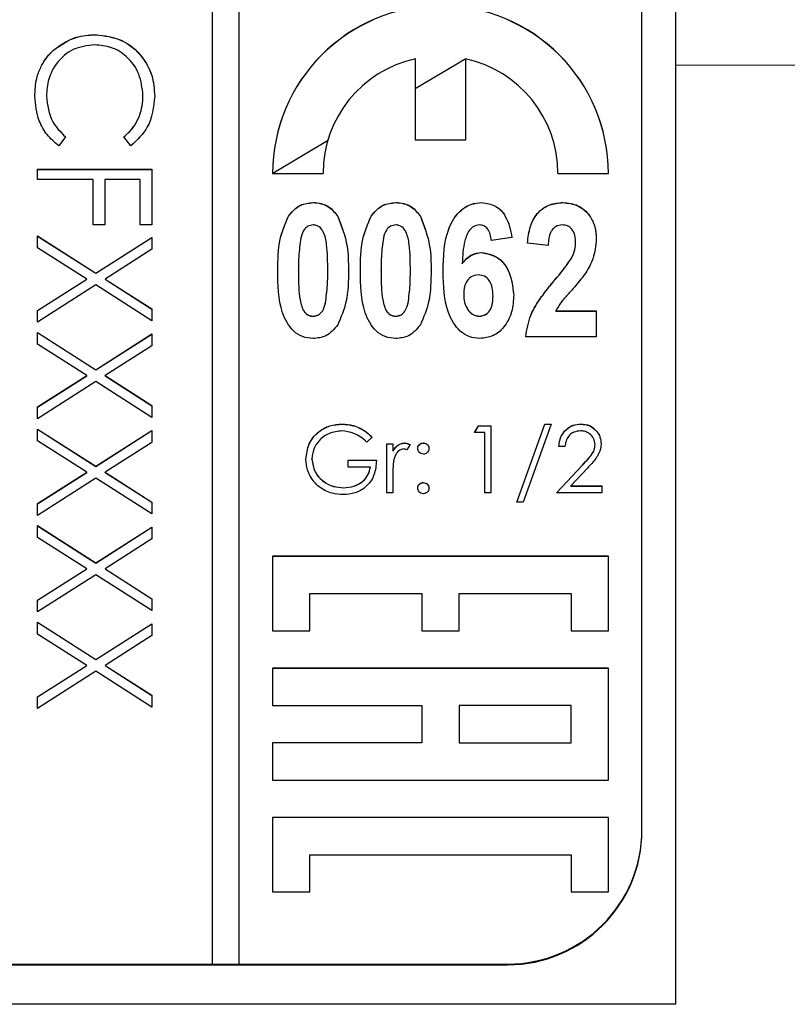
# Model space of a CAD drawing. Header units: millimetres. Extents: x 265 to 1951, y 68 to 1428.
# Tile 10 of 38: x 752 to 763, y 682 to 697. Entities that reach past the tile are written whole.
import ezdxf

# ---------------------------------------------------------------- set-up
doc = ezdxf.new("R2010")
doc.units = ezdxf.units.MM

msp = doc.modelspace()

# ---------------------------------------------------------------- linework, layer by layer
at = {"color": 7, "linetype": 'Continuous', "lineweight": 25}
for p, q in [((761.557, 743.209), (761.557, 696.199)), ((754.657, 742.802), (754.657, 682.816)), ((755.057, 682.816), (755.057, 742.802)), ((761.057, 684.816), (761.057, 740.803)), ((752.917, 696.652), (752.917, 696.654)), ((752.311, 696.437), (752.311, 696.439)), ((757.682, 696.295), (757.682, 695.086)), ((758.432, 696.293), (757.682, 695.847)), ((758.432, 695.086), (758.432, 696.295)), ((768.058, 696.184), (761.557, 696.199)), ((761.557, 696.199), (761.557, 682.217)), ((752.188, 695.737), (752.188, 695.739)), ((753.626, 695.747), (753.626, 695.749)), ((752.471, 695.132), (752.37, 694.998)), ((753.445, 694.998), (753.343, 695.132)), ((757.682, 695.086), (758.432, 695.086)), ((752.057, 694.497), (752.057, 694.65)), ((752.057, 694.65), (753.757, 694.65)), ((752.057, 694.648), (753.757, 694.648)), ((753.757, 694.65), (753.757, 693.822)), ((752.885, 694.497), (752.057, 694.497)), ((752.885, 693.822), (752.885, 694.497)), ((753.06, 694.497), (753.06, 693.822)), ((753.583, 694.497), (753.06, 694.497)), ((753.583, 693.822), (753.583, 694.497)), ((755.557, 694.586), (756.307, 694.586)), ((759.807, 694.586), (760.557, 694.586)), ((756.16, 694.153), (756.16, 694.155)), ((757.39, 694.153), (757.39, 694.155)), ((758.673, 694.153), (758.673, 694.155)), ((759.877, 694.153), (759.877, 694.155)), ((755.793, 693.95), (755.793, 693.952)), ((756.527, 693.947), (756.527, 693.949)), ((757.024, 693.95), (757.024, 693.952)), ((757.758, 693.947), (757.758, 693.949)), ((753.06, 693.822), (752.885, 693.822)), ((753.757, 693.822), (753.583, 693.822)), ((752.057, 693.658), (752.924, 693.103)), ((752.057, 693.482), (752.057, 693.658)), ((752.057, 693.656), (752.924, 693.101)), ((752.924, 693.103), (753.757, 693.636)), ((752.924, 693.101), (753.757, 693.634)), ((753.757, 693.636), (753.757, 693.46)), ((759.121, 693.633), (758.814, 693.591)), ((752.787, 693.015), (752.057, 693.482)), ((753.757, 693.46), (753.062, 693.015)), ((759.66, 693.514), (759.352, 693.552)), ((760.07, 693.557), (760.07, 693.559)), ((758.67, 693.409), (758.67, 693.411)), ((760.009, 693.326), (760.009, 693.328)), ((758.38, 693.242), (758.38, 693.244)), ((752.057, 692.549), (752.787, 693.015)), ((752.057, 692.546), (752.787, 693.013)), ((752.787, 693.013), (752.787, 693.015)), ((752.924, 693.101), (752.924, 693.103)), ((753.062, 693.015), (753.757, 692.57)), ((753.062, 693.013), (753.062, 693.015)), ((753.062, 693.013), (753.757, 692.568)), ((755.942, 693.139), (755.942, 693.141)), ((756.378, 693.139), (756.378, 693.141)), ((756.685, 693.139), (756.685, 693.141)), ((757.172, 693.139), (757.172, 693.141)), ((757.608, 693.139), (757.608, 693.141)), ((757.916, 693.139), (757.916, 693.141)), ((759.762, 693.003), (759.762, 693.005)), ((752.924, 692.927), (752.057, 692.373)), ((753.757, 692.394), (752.924, 692.927)), ((758.403, 692.788), (758.403, 692.791)), ((758.839, 692.76), (758.839, 692.762)), ((753.757, 692.57), (753.757, 692.394)), ((756.343, 692.657), (756.343, 692.659)), ((757.574, 692.657), (757.574, 692.659)), ((752.057, 692.373), (752.057, 692.549)), ((756.16, 692.461), (756.16, 692.463)), ((757.39, 692.461), (757.39, 692.463)), ((758.635, 692.461), (758.635, 692.463)), ((759.773, 692.54), (760.378, 692.54)), ((759.773, 692.538), (759.773, 692.54)), ((759.773, 692.538), (760.378, 692.538)), ((760.378, 692.54), (760.378, 692.155)), ((752.057, 692.22), (752.924, 691.665)), ((752.057, 692.044), (752.057, 692.22)), ((752.057, 692.218), (752.924, 691.663)), ((752.924, 691.665), (753.757, 692.198)), ((752.924, 691.663), (753.757, 692.196)), ((753.757, 692.198), (753.757, 692.022)), ((760.378, 692.155), (759.326, 692.155)), ((752.787, 691.577), (752.057, 692.044)), ((753.757, 692.022), (753.062, 691.577)), ((752.057, 691.111), (752.787, 691.577)), ((752.057, 691.108), (752.787, 691.575)), ((752.787, 691.575), (752.787, 691.577)), ((752.924, 691.663), (752.924, 691.665)), ((753.062, 691.577), (753.757, 691.132)), ((753.062, 691.575), (753.062, 691.577)), ((753.062, 691.575), (753.757, 691.13)), ((752.924, 691.489), (752.057, 690.935)), ((753.757, 690.956), (752.924, 691.489)), ((752.057, 690.935), (752.057, 691.111)), ((753.757, 691.132), (753.757, 690.956)), ((756.59, 690.855), (756.59, 690.857)), ((758.565, 690.729), (758.623, 690.832)), ((758.566, 690.729), (758.623, 690.829)), ((758.623, 690.832), (758.808, 690.832)), ((758.623, 690.829), (758.623, 690.832)), ((758.623, 690.829), (758.808, 690.829)), ((758.808, 690.832), (758.808, 689.832)), ((759.193, 689.691), (759.611, 690.857)), ((759.194, 689.691), (759.611, 690.855)), ((759.706, 690.857), (759.288, 689.691)), ((759.611, 690.857), (759.706, 690.857)), ((759.611, 690.855), (759.611, 690.857)), ((759.611, 690.855), (759.705, 690.855)), ((760.147, 690.855), (760.147, 690.857)), ((752.057, 690.782), (752.924, 690.227)), ((752.057, 690.606), (752.057, 690.782)), ((752.057, 690.78), (752.924, 690.225)), ((752.924, 690.227), (753.757, 690.76)), ((752.924, 690.225), (753.757, 690.758)), ((753.757, 690.76), (753.757, 690.584)), ((757.039, 690.661), (756.962, 690.588)), ((758.719, 690.729), (758.565, 690.729)), ((758.719, 689.832), (758.719, 690.729)), ((752.787, 690.139), (752.057, 690.606)), ((753.757, 690.584), (753.062, 690.139)), ((757.257, 690.562), (757.347, 690.562)), ((757.257, 689.832), (757.257, 690.562)), ((757.257, 690.56), (757.347, 690.56)), ((757.347, 690.562), (757.347, 690.455)), ((757.525, 690.573), (757.525, 690.575)), ((757.603, 690.55), (757.554, 690.473)), ((757.802, 690.573), (757.802, 690.575)), ((759.911, 690.524), (759.821, 690.524)), ((760.36, 690.55), (760.36, 690.552)), ((757.347, 690.453), (757.347, 690.455)), ((752.924, 690.225), (752.924, 690.227)), ((756.142, 690.334), (756.142, 690.336)), ((756.68, 690.319), (757.103, 690.319)), ((756.68, 690.216), (756.68, 690.319)), ((756.68, 690.317), (757.103, 690.317)), ((757.014, 690.216), (756.68, 690.216)), ((757.014, 690.214), (757.014, 690.216)), ((759.783, 689.832), (760.171, 690.246)), ((759.785, 689.832), (760.171, 690.243)), ((760.171, 690.243), (760.171, 690.246)), ((752.057, 689.672), (752.787, 690.139)), ((752.057, 689.67), (752.787, 690.137)), ((752.787, 690.137), (752.787, 690.139)), ((753.062, 690.139), (753.757, 689.694)), ((753.062, 690.137), (753.062, 690.139)), ((753.062, 690.137), (753.757, 689.692)), ((757.347, 690.077), (757.347, 689.832)), ((760.247, 690.201), (759.997, 689.934)), ((752.924, 690.051), (752.057, 689.496)), ((753.757, 689.518), (752.924, 690.051)), ((757.802, 689.984), (757.802, 689.986)), ((759.997, 689.934), (760.462, 689.934)), ((759.997, 689.932), (759.997, 689.934)), ((759.997, 689.932), (760.462, 689.932)), ((760.462, 689.934), (760.462, 689.832)), ((756.616, 689.907), (756.616, 689.909)), ((757.347, 689.832), (757.257, 689.832)), ((758.808, 689.832), (758.719, 689.832)), ((760.462, 689.832), (759.783, 689.832)), ((752.057, 689.496), (752.057, 689.672)), ((753.757, 689.694), (753.757, 689.518)), ((759.288, 689.691), (759.193, 689.691)), ((752.057, 689.344), (752.924, 688.789)), ((752.057, 689.168), (752.057, 689.344)), ((752.057, 689.342), (752.924, 688.787)), ((752.924, 688.789), (753.757, 689.322)), ((752.924, 688.787), (753.757, 689.32)), ((753.757, 689.322), (753.757, 689.146)), ((752.787, 688.701), (752.057, 689.168)), ((753.757, 689.146), (753.062, 688.701)), ((752.924, 688.787), (752.924, 688.789)), ((755.557, 688.888), (755.557, 687.777)), ((760.557, 688.888), (755.557, 688.888)), ((760.557, 688.886), (755.557, 688.886)), ((760.557, 687.777), (760.557, 688.888)), ((752.057, 688.234), (752.787, 688.701)), ((752.057, 688.232), (752.787, 688.699)), ((752.924, 688.613), (752.057, 688.058)), ((752.787, 688.699), (752.787, 688.701)), ((753.757, 688.08), (752.924, 688.613)), ((753.062, 688.701), (753.757, 688.256)), ((753.062, 688.699), (753.062, 688.701)), ((753.062, 688.699), (753.757, 688.254)), ((756.113, 687.777), (756.113, 688.332)), ((756.113, 688.332), (757.779, 688.332)), ((757.779, 688.332), (757.779, 687.777)), ((758.335, 687.777), (758.335, 688.332)), ((758.335, 688.332), (760.002, 688.332)), ((760.002, 688.332), (760.002, 687.777)), ((752.057, 688.058), (752.057, 688.234)), ((753.757, 688.256), (753.757, 688.08)), ((752.057, 687.906), (752.924, 687.351)), ((752.057, 687.73), (752.057, 687.906)), ((752.057, 687.904), (752.924, 687.349)), ((752.924, 687.351), (753.757, 687.884)), ((752.924, 687.349), (753.757, 687.882)), ((753.757, 687.884), (753.757, 687.708)), ((752.787, 687.263), (752.057, 687.73)), ((755.557, 687.777), (756.113, 687.777)), ((757.779, 687.777), (758.335, 687.777)), ((760.002, 687.777), (760.557, 687.777)), ((753.757, 687.708), (753.062, 687.263)), ((752.924, 687.349), (752.924, 687.351)), ((752.057, 686.796), (752.787, 687.263)), ((752.057, 686.794), (752.787, 687.261)), ((752.924, 687.175), (752.057, 686.62)), ((752.787, 687.261), (752.787, 687.263)), ((753.757, 686.642), (752.924, 687.175)), ((753.062, 687.263), (753.757, 686.818)), ((753.062, 687.261), (753.062, 687.263)), ((753.062, 687.261), (753.757, 686.816)), ((760.557, 687.221), (755.557, 687.221)), ((755.557, 687.221), (755.557, 686.666)), ((760.557, 687.219), (755.557, 687.219)), ((760.557, 685.555), (760.557, 687.221)), ((752.057, 686.62), (752.057, 686.796)), ((753.757, 686.818), (753.757, 686.642)), ((755.557, 686.666), (757.779, 686.666)), ((757.779, 686.666), (757.779, 686.111)), ((758.335, 686.666), (758.335, 686.111)), ((760.002, 686.666), (758.335, 686.666)), ((760.002, 686.111), (760.002, 686.666)), ((757.779, 686.111), (755.557, 686.111)), ((755.557, 686.111), (755.557, 685.555)), ((757.779, 686.108), (755.557, 686.108)), ((757.779, 686.108), (757.779, 686.111)), ((758.335, 686.108), (758.335, 686.111)), ((758.335, 686.111), (760.002, 686.111)), ((758.335, 686.108), (760.002, 686.108)), ((760.002, 686.108), (760.002, 686.111)), ((755.557, 685.555), (760.557, 685.555)), ((760.557, 685), (755.557, 685)), ((755.557, 685), (755.557, 683.889)), ((760.557, 684.998), (755.557, 684.998)), ((760.557, 683.889), (760.557, 685)), ((761.057, 684.805), (761.057, 684.816)), ((756.113, 683.889), (756.113, 684.444)), ((756.113, 684.444), (760.002, 684.444)), ((760.002, 684.444), (760.002, 683.889)), ((755.557, 683.889), (756.113, 683.889)), ((760.002, 683.889), (760.557, 683.889)), ((743.057, 682.816), (754.657, 682.816)), ((743.057, 682.806), (759.057, 682.806)), ((754.657, 682.814), (754.657, 682.816)), ((754.657, 682.814), (755.057, 682.814)), ((755.057, 682.816), (759.057, 682.816)), ((755.057, 682.814), (755.057, 682.816)), ((759.057, 682.806), (759.057, 682.816)), ((761.557, 682.217), (740.557, 682.217))]:
    msp.add_line(p, q, dxfattribs=at)
at = {"color": 8, "linetype": 'Continuous', "lineweight": 25}
msp.add_line((756.375, 695.071), (755.561, 694.586), dxfattribs=at)
at = {"color": 7, "linetype": 'Continuous', "lineweight": 25}
for centre, radius, start, end in [((758.057, 694.586), 2.5, 0.0108, 179.9892), ((758.057, 694.584), 2.5, 0.0108, 179.9892), ((758.057, 694.586), 1.75, 102.3653, 179.9952), ((758.057, 694.586), 1.75, 0.0048, 77.6347), ((759.057, 684.816), 2, 269.9933, 359.9933), ((759.057, 684.805), 2, 269.9933, 359.9933)]:
    msp.add_arc(centre, radius, start, end, dxfattribs=at)
for points, knots in [([(752.311, 696.439), (752.414, 696.509), (752.598, 696.635), (752.819, 696.648), (752.917, 696.654)], [0, 0, 0, 0, 0.5590286, 1, 1, 1, 1]), ([(752.311, 696.437), (752.414, 696.507), (752.598, 696.633), (752.819, 696.646), (752.917, 696.652)], [0, 0, 0, 0, 0.5590286, 1, 1, 1, 1]), ([(752.917, 696.654), (753.05, 696.639), (753.317, 696.608), (753.609, 696.356), (753.777, 696.054), (753.793, 695.845), (753.801, 695.74)], [0, 0, 0, 0, 0.279512, 0.55908, 0.779374, 1, 1, 1, 1]), ([(752.917, 696.652), (753.05, 696.637), (753.317, 696.606), (753.609, 696.354), (753.777, 696.052), (753.793, 695.842), (753.801, 695.738)], [0, 0, 0, 0, 0.279512, 0.55908, 0.779374, 1, 1, 1, 1]), ([(752.014, 695.738), (752.018, 695.827), (752.027, 695.975), (752.097, 696.168), (752.186, 696.319), (752.269, 696.399), (752.311, 696.439)], [0, 0, 0, 0, 0.339838, 0.559927, 0.779959, 1, 1, 1, 1]), ([(752.014, 695.736), (752.018, 695.825), (752.027, 695.972), (752.097, 696.166), (752.186, 696.316), (752.269, 696.397), (752.311, 696.437)], [0, 0, 0, 0, 0.339838, 0.559927, 0.779959, 1, 1, 1, 1]), ([(752.905, 696.502), (752.795, 696.489), (752.575, 696.463), (752.338, 696.25), (752.206, 695.997), (752.194, 695.825), (752.188, 695.739)], [0, 0, 0, 0, 0.279434, 0.558921, 0.779283, 1, 1, 1, 1]), ([(753.626, 695.749), (753.614, 695.858), (753.589, 696.075), (753.405, 696.328), (753.162, 696.479), (752.991, 696.494), (752.905, 696.502)], [0, 0, 0, 0, 0.279856, 0.559519, 0.779686, 1, 1, 1, 1]), ([(752.37, 694.998), (752.31, 695.051), (752.19, 695.156), (752.045, 695.408), (752.026, 695.613), (752.014, 695.738)], [0, 0, 0, 0, 0.28041, 0.560795, 1, 1, 1, 1]), ([(752.188, 695.739), (752.204, 695.607), (752.233, 695.372), (752.398, 695.205), (752.471, 695.132)], [0, 0, 0, 0, 0.558772, 1, 1, 1, 1]), ([(752.188, 695.737), (752.204, 695.605), (752.233, 695.37), (752.398, 695.203), (752.471, 695.13)], [0, 0, 0, 0, 0.558772, 1, 1, 1, 1]), ([(753.343, 695.132), (753.401, 695.187), (753.496, 695.279), (753.577, 695.445), (753.619, 695.594), (753.624, 695.698), (753.626, 695.749)], [0, 0, 0, 0, 0.339327, 0.559466, 0.779727, 1, 1, 1, 1]), ([(753.343, 695.13), (753.401, 695.185), (753.496, 695.277), (753.577, 695.443), (753.619, 695.592), (753.624, 695.696), (753.626, 695.747)], [0, 0, 0, 0, 0.339327, 0.559466, 0.779727, 1, 1, 1, 1]), ([(753.801, 695.74), (753.783, 695.577), (753.75, 695.285), (753.538, 695.086), (753.445, 694.998)], [0, 0, 0, 0, 0.559517, 1, 1, 1, 1]), ([(755.793, 693.952), (755.847, 694.017), (755.945, 694.133), (756.094, 694.148), (756.16, 694.155)], [0, 0, 0, 0, 0.558803, 1, 1, 1, 1]), ([(755.793, 693.95), (755.847, 694.015), (755.945, 694.131), (756.094, 694.146), (756.16, 694.153)], [0, 0, 0, 0, 0.558803, 1, 1, 1, 1]), ([(756.16, 694.155), (756.201, 694.152), (756.283, 694.146), (756.421, 694.085), (756.487, 694.001), (756.527, 693.949)], [0, 0, 0, 0, 0.280581, 0.560896, 1, 1, 1, 1]), ([(756.16, 694.153), (756.201, 694.15), (756.283, 694.144), (756.421, 694.083), (756.487, 693.999), (756.527, 693.947)], [0, 0, 0, 0, 0.280581, 0.560896, 1, 1, 1, 1]), ([(757.024, 693.952), (757.078, 694.017), (757.175, 694.133), (757.325, 694.148), (757.39, 694.155)], [0, 0, 0, 0, 0.558803, 1, 1, 1, 1]), ([(757.024, 693.95), (757.078, 694.015), (757.175, 694.131), (757.325, 694.146), (757.39, 694.153)], [0, 0, 0, 0, 0.5588026, 1, 1, 1, 1]), ([(757.39, 694.155), (757.432, 694.152), (757.514, 694.146), (757.652, 694.085), (757.718, 694.001), (757.758, 693.949)], [0, 0, 0, 0, 0.2805809, 0.5608959, 1, 1, 1, 1]), ([(757.39, 694.153), (757.432, 694.15), (757.514, 694.144), (757.652, 694.083), (757.718, 693.999), (757.758, 693.947)], [0, 0, 0, 0, 0.2805809, 0.5608959, 1, 1, 1, 1]), ([(758.096, 693.128), (758.1, 693.351), (758.107, 693.684), (758.317, 694.022), (758.508, 694.14), (758.618, 694.15), (758.673, 694.155)], [0, 0, 0, 0, 0.500588, 0.749619, 0.874794, 1, 1, 1, 1]), ([(758.096, 693.126), (758.1, 693.348), (758.107, 693.681), (758.317, 694.02), (758.508, 694.137), (758.618, 694.148), (758.673, 694.153)], [0, 0, 0, 0, 0.500588, 0.749619, 0.874794, 1, 1, 1, 1]), ([(758.673, 694.155), (758.744, 694.145), (758.887, 694.124), (759.065, 693.922), (759.1, 693.743), (759.121, 693.633)], [0, 0, 0, 0, 0.2791687, 0.5591013, 1, 1, 1, 1]), ([(758.673, 694.153), (758.744, 694.143), (758.887, 694.122), (759.065, 693.92), (759.1, 693.741), (759.121, 693.631)], [0, 0, 0, 0, 0.279169, 0.559101, 1, 1, 1, 1]), ([(759.352, 693.552), (759.362, 693.635), (759.382, 693.8), (759.493, 694.013), (759.68, 694.136), (759.811, 694.149), (759.877, 694.155)], [0, 0, 0, 0, 0.281105, 0.560182, 0.779967, 1, 1, 1, 1]), ([(759.352, 693.549), (759.362, 693.633), (759.382, 693.798), (759.493, 694.011), (759.68, 694.134), (759.811, 694.147), (759.877, 694.153)], [0, 0, 0, 0, 0.281105, 0.560182, 0.779967, 1, 1, 1, 1]), ([(759.877, 694.155), (759.955, 694.147), (760.112, 694.132), (760.279, 693.977), (760.366, 693.794), (760.374, 693.672), (760.378, 693.611)], [0, 0, 0, 0, 0.279686, 0.558598, 0.779111, 1, 1, 1, 1]), ([(759.877, 694.153), (759.955, 694.145), (760.112, 694.13), (760.279, 693.974), (760.366, 693.792), (760.374, 693.67), (760.378, 693.609)], [0, 0, 0, 0, 0.279686, 0.558598, 0.779111, 1, 1, 1, 1]), ([(755.634, 693.145), (755.635, 693.303), (755.636, 693.582), (755.745, 693.839), (755.793, 693.952)], [0, 0, 0, 0, 0.561126, 1, 1, 1, 1]), ([(755.634, 693.143), (755.635, 693.3), (755.636, 693.58), (755.745, 693.837), (755.793, 693.95)], [0, 0, 0, 0, 0.5611262, 1, 1, 1, 1]), ([(756.527, 693.949), (756.584, 693.804), (756.684, 693.543), (756.685, 693.265), (756.685, 693.141)], [0, 0, 0, 0, 0.558267, 1, 1, 1, 1]), ([(756.527, 693.947), (756.584, 693.802), (756.684, 693.541), (756.685, 693.262), (756.685, 693.139)], [0, 0, 0, 0, 0.558267, 1, 1, 1, 1]), ([(756.865, 693.145), (756.866, 693.303), (756.867, 693.582), (756.976, 693.839), (757.024, 693.952)], [0, 0, 0, 0, 0.561126, 1, 1, 1, 1]), ([(756.865, 693.143), (756.866, 693.3), (756.867, 693.58), (756.976, 693.837), (757.024, 693.95)], [0, 0, 0, 0, 0.5611262, 1, 1, 1, 1]), ([(757.758, 693.949), (757.814, 693.804), (757.915, 693.543), (757.916, 693.265), (757.916, 693.141)], [0, 0, 0, 0, 0.558267, 1, 1, 1, 1]), ([(757.758, 693.947), (757.814, 693.802), (757.915, 693.541), (757.916, 693.262), (757.916, 693.139)], [0, 0, 0, 0, 0.558267, 1, 1, 1, 1]), ([(756.16, 693.822), (756.132, 693.817), (756.078, 693.809), (756.006, 693.735), (755.988, 693.667), (755.977, 693.625)], [0, 0, 0, 0, 0.279177, 0.558619, 1, 1, 1, 1]), ([(756.378, 693.141), (756.377, 693.271), (756.376, 693.465), (756.334, 693.691), (756.267, 693.787), (756.208, 693.817), (756.176, 693.82), (756.16, 693.822)], [0, 0, 0, 0, 0.501059, 0.75088, 0.874945, 0.937481, 1, 1, 1, 1]), ([(757.39, 693.822), (757.363, 693.817), (757.308, 693.809), (757.236, 693.735), (757.218, 693.667), (757.207, 693.625)], [0, 0, 0, 0, 0.279177, 0.558619, 1, 1, 1, 1]), ([(757.608, 693.141), (757.608, 693.271), (757.607, 693.465), (757.565, 693.691), (757.498, 693.787), (757.439, 693.817), (757.407, 693.82), (757.39, 693.822)], [0, 0, 0, 0, 0.501059, 0.75088, 0.874945, 0.937481, 1, 1, 1, 1]), ([(758.634, 693.822), (758.605, 693.817), (758.548, 693.807), (758.464, 693.722), (758.395, 693.531), (758.386, 693.359), (758.38, 693.244)], [0, 0, 0, 0, 0.124187, 0.249061, 0.498254, 1, 1, 1, 1]), ([(758.814, 693.591), (758.81, 693.621), (758.802, 693.681), (758.768, 693.76), (758.706, 693.814), (758.658, 693.819), (758.634, 693.822)], [0, 0, 0, 0, 0.281004, 0.560864, 0.780418, 1, 1, 1, 1]), ([(759.87, 693.822), (759.835, 693.817), (759.782, 693.809), (759.729, 693.762), (759.672, 693.674), (759.665, 693.585), (759.66, 693.514)], [0, 0, 0, 0, 0.248696, 0.374368, 0.499925, 1, 1, 1, 1]), ([(760.07, 693.559), (760.068, 693.594), (760.065, 693.664), (760.025, 693.755), (759.953, 693.814), (759.898, 693.819), (759.87, 693.822)], [0, 0, 0, 0, 0.2808845, 0.5604963, 0.7799174, 1, 1, 1, 1]), ([(755.977, 693.625), (755.964, 693.535), (755.941, 693.375), (755.942, 693.213), (755.942, 693.141)], [0, 0, 0, 0, 0.559712, 1, 1, 1, 1]), ([(757.207, 693.625), (757.195, 693.535), (757.172, 693.375), (757.172, 693.213), (757.172, 693.141)], [0, 0, 0, 0, 0.559712, 1, 1, 1, 1]), ([(760.378, 693.611), (760.368, 693.511), (760.351, 693.332), (760.261, 693.178), (760.221, 693.109)], [0, 0, 0, 0, 0.559099, 1, 1, 1, 1]), ([(760.009, 693.328), (760.028, 693.369), (760.062, 693.443), (760.068, 693.524), (760.07, 693.559)], [0, 0, 0, 0, 0.559914, 1, 1, 1, 1]), ([(760.009, 693.326), (760.028, 693.367), (760.062, 693.441), (760.068, 693.522), (760.07, 693.557)], [0, 0, 0, 0, 0.559914, 1, 1, 1, 1]), ([(758.38, 693.244), (758.423, 693.296), (758.5, 693.389), (758.618, 693.404), (758.67, 693.411)], [0, 0, 0, 0, 0.560019, 1, 1, 1, 1]), ([(758.38, 693.242), (758.423, 693.294), (758.5, 693.386), (758.618, 693.402), (758.67, 693.409)], [0, 0, 0, 0, 0.560019, 1, 1, 1, 1]), ([(758.67, 693.411), (758.752, 693.396), (758.915, 693.364), (759.11, 693.121), (759.133, 692.91), (759.147, 692.782)], [0, 0, 0, 0, 0.278667, 0.559714, 1, 1, 1, 1]), ([(758.67, 693.409), (758.752, 693.393), (758.915, 693.361), (759.11, 693.119), (759.133, 692.908), (759.147, 692.78)], [0, 0, 0, 0, 0.278667, 0.559714, 1, 1, 1, 1]), ([(759.762, 693.005), (759.811, 693.063), (759.899, 693.166), (759.975, 693.279), (760.009, 693.328)], [0, 0, 0, 0, 0.560211, 1, 1, 1, 1]), ([(759.762, 693.003), (759.811, 693.061), (759.899, 693.164), (759.975, 693.277), (760.009, 693.326)], [0, 0, 0, 0, 0.560211, 1, 1, 1, 1]), ([(756.16, 692.13), (756.106, 692.135), (755.999, 692.145), (755.818, 692.267), (755.637, 692.609), (755.635, 692.93), (755.634, 693.145)], [0, 0, 0, 0, 0.12513, 0.250188, 0.498801, 1, 1, 1, 1]), ([(757.39, 692.13), (757.337, 692.135), (757.23, 692.145), (757.048, 692.267), (756.868, 692.609), (756.866, 692.93), (756.865, 693.145)], [0, 0, 0, 0, 0.12513, 0.250188, 0.498801, 1, 1, 1, 1]), ([(755.942, 693.141), (755.941, 693.012), (755.941, 692.818), (755.984, 692.609), (756.031, 692.524), (756.067, 692.49), (756.111, 692.467), (756.143, 692.464), (756.16, 692.463)], [0, 0, 0, 0, 0.50053, 0.75007, 0.812672, 0.875017, 0.937485, 1, 1, 1, 1]), ([(755.942, 693.139), (755.941, 693.01), (755.941, 692.816), (755.984, 692.607), (756.031, 692.521), (756.067, 692.488), (756.111, 692.464), (756.143, 692.462), (756.16, 692.461)], [0, 0, 0, 0, 0.50053, 0.75007, 0.812672, 0.875017, 0.937485, 1, 1, 1, 1]), ([(756.343, 692.659), (756.355, 692.749), (756.378, 692.909), (756.378, 693.07), (756.378, 693.141)], [0, 0, 0, 0, 0.559708, 1, 1, 1, 1]), ([(756.343, 692.657), (756.355, 692.747), (756.378, 692.907), (756.378, 693.068), (756.378, 693.139)], [0, 0, 0, 0, 0.559708, 1, 1, 1, 1]), ([(756.685, 693.141), (756.685, 692.984), (756.683, 692.703), (756.574, 692.446), (756.526, 692.333)], [0, 0, 0, 0, 0.5611374, 1, 1, 1, 1]), ([(757.172, 693.141), (757.172, 693.012), (757.172, 692.818), (757.215, 692.609), (757.262, 692.524), (757.298, 692.49), (757.342, 692.467), (757.374, 692.464), (757.39, 692.463)], [0, 0, 0, 0, 0.50053, 0.75007, 0.812672, 0.875017, 0.937485, 1, 1, 1, 1]), ([(757.172, 693.139), (757.172, 693.01), (757.172, 692.816), (757.215, 692.607), (757.262, 692.521), (757.298, 692.488), (757.342, 692.464), (757.374, 692.462), (757.39, 692.461)], [0, 0, 0, 0, 0.50053, 0.75007, 0.812672, 0.875017, 0.937485, 1, 1, 1, 1]), ([(757.574, 692.659), (757.586, 692.749), (757.609, 692.909), (757.608, 693.07), (757.608, 693.141)], [0, 0, 0, 0, 0.559708, 1, 1, 1, 1]), ([(757.574, 692.657), (757.586, 692.747), (757.609, 692.907), (757.608, 693.068), (757.608, 693.139)], [0, 0, 0, 0, 0.559708, 1, 1, 1, 1]), ([(757.916, 693.141), (757.915, 692.984), (757.914, 692.703), (757.805, 692.446), (757.757, 692.333)], [0, 0, 0, 0, 0.561137, 1, 1, 1, 1]), ([(758.641, 692.13), (758.588, 692.135), (758.482, 692.145), (758.302, 692.265), (758.106, 692.593), (758.1, 692.914), (758.096, 693.128)], [0, 0, 0, 0, 0.125109, 0.250273, 0.499351, 1, 1, 1, 1]), ([(758.62, 693.078), (758.582, 693.072), (758.506, 693.059), (758.414, 692.948), (758.407, 692.85), (758.403, 692.791)], [0, 0, 0, 0, 0.279132, 0.559241, 1, 1, 1, 1]), ([(758.839, 692.762), (758.838, 692.803), (758.835, 692.883), (758.795, 692.991), (758.715, 693.065), (758.651, 693.074), (758.62, 693.078)], [0, 0, 0, 0, 0.2811992, 0.5606808, 0.780502, 1, 1, 1, 1]), ([(759.326, 692.155), (759.344, 692.265), (759.374, 692.445), (759.5, 692.668), (759.625, 692.841), (759.717, 692.95), (759.762, 693.005)], [0, 0, 0, 0, 0.33935, 0.559373, 0.779669, 1, 1, 1, 1]), ([(759.326, 692.153), (759.344, 692.263), (759.374, 692.443), (759.5, 692.665), (759.625, 692.838), (759.717, 692.948), (759.762, 693.003)], [0, 0, 0, 0, 0.33935, 0.559373, 0.779669, 1, 1, 1, 1]), ([(760.221, 693.109), (760.171, 693.044), (760.09, 692.935), (759.962, 692.796), (759.853, 692.679), (759.8, 692.586), (759.773, 692.54)], [0, 0, 0, 0, 0.339945, 0.56012, 0.780287, 1, 1, 1, 1]), ([(758.403, 692.791), (758.405, 692.749), (758.409, 692.665), (758.458, 692.558), (758.537, 692.48), (758.603, 692.468), (758.635, 692.463)], [0, 0, 0, 0, 0.280998, 0.560646, 0.780915, 1, 1, 1, 1]), ([(758.403, 692.788), (758.405, 692.747), (758.409, 692.663), (758.458, 692.556), (758.537, 692.477), (758.603, 692.466), (758.635, 692.461)], [0, 0, 0, 0, 0.280998, 0.560646, 0.780915, 1, 1, 1, 1]), ([(758.635, 692.463), (758.669, 692.468), (758.738, 692.479), (758.832, 692.589), (758.836, 692.693), (758.839, 692.762)], [0, 0, 0, 0, 0.249702, 0.499814, 1, 1, 1, 1]), ([(758.635, 692.461), (758.669, 692.466), (758.738, 692.477), (758.832, 692.587), (758.836, 692.691), (758.839, 692.76)], [0, 0, 0, 0, 0.249702, 0.499814, 1, 1, 1, 1]), ([(759.147, 692.782), (759.142, 692.695), (759.132, 692.522), (759.021, 692.303), (758.846, 692.153), (758.709, 692.137), (758.641, 692.13)], [0, 0, 0, 0, 0.280898, 0.560626, 0.780338, 1, 1, 1, 1]), ([(756.16, 692.463), (756.187, 692.467), (756.242, 692.475), (756.314, 692.549), (756.332, 692.617), (756.343, 692.659)], [0, 0, 0, 0, 0.279177, 0.558619, 1, 1, 1, 1]), ([(756.16, 692.461), (756.187, 692.465), (756.242, 692.473), (756.314, 692.547), (756.332, 692.615), (756.343, 692.657)], [0, 0, 0, 0, 0.279177, 0.558619, 1, 1, 1, 1]), ([(757.39, 692.463), (757.418, 692.467), (757.473, 692.475), (757.544, 692.549), (757.562, 692.617), (757.574, 692.659)], [0, 0, 0, 0, 0.279177, 0.558619, 1, 1, 1, 1]), ([(757.39, 692.461), (757.418, 692.465), (757.473, 692.473), (757.544, 692.547), (757.562, 692.615), (757.574, 692.657)], [0, 0, 0, 0, 0.279177, 0.558619, 1, 1, 1, 1]), ([(756.526, 692.333), (756.472, 692.268), (756.375, 692.151), (756.226, 692.136), (756.16, 692.13)], [0, 0, 0, 0, 0.558803, 1, 1, 1, 1]), ([(757.757, 692.333), (757.703, 692.268), (757.606, 692.151), (757.456, 692.136), (757.39, 692.13)], [0, 0, 0, 0, 0.558803, 1, 1, 1, 1]), ([(756.052, 690.332), (756.062, 690.411), (756.082, 690.567), (756.225, 690.743), (756.405, 690.842), (756.528, 690.852), (756.59, 690.857)], [0, 0, 0, 0, 0.2795847, 0.5590752, 0.7794152, 1, 1, 1, 1]), ([(756.052, 690.33), (756.062, 690.408), (756.082, 690.565), (756.225, 690.741), (756.405, 690.84), (756.528, 690.85), (756.59, 690.855)], [0, 0, 0, 0, 0.279585, 0.559075, 0.779415, 1, 1, 1, 1]), ([(756.59, 690.857), (756.647, 690.853), (756.741, 690.846), (756.864, 690.796), (756.958, 690.736), (757.012, 690.686), (757.039, 690.661)], [0, 0, 0, 0, 0.339527, 0.559586, 0.779731, 1, 1, 1, 1]), ([(756.59, 690.855), (756.647, 690.851), (756.741, 690.844), (756.864, 690.794), (756.958, 690.734), (757.012, 690.684), (757.039, 690.659)], [0, 0, 0, 0, 0.339527, 0.559586, 0.779731, 1, 1, 1, 1]), ([(759.821, 690.524), (759.827, 690.573), (759.839, 690.67), (759.924, 690.781), (760.033, 690.847), (760.109, 690.854), (760.147, 690.857)], [0, 0, 0, 0, 0.280029, 0.559515, 0.779668, 1, 1, 1, 1]), ([(759.821, 690.522), (759.827, 690.57), (759.839, 690.668), (759.924, 690.779), (760.033, 690.845), (760.109, 690.852), (760.147, 690.855)], [0, 0, 0, 0, 0.280029, 0.559515, 0.779668, 1, 1, 1, 1]), ([(760.147, 690.857), (760.192, 690.853), (760.281, 690.845), (760.38, 690.763), (760.44, 690.665), (760.446, 690.595), (760.449, 690.56)], [0, 0, 0, 0, 0.2798914, 0.559188, 0.7795727, 1, 1, 1, 1]), ([(760.147, 690.855), (760.192, 690.851), (760.281, 690.842), (760.38, 690.761), (760.44, 690.662), (760.446, 690.593), (760.449, 690.558)], [0, 0, 0, 0, 0.2798914, 0.559188, 0.7795727, 1, 1, 1, 1]), ([(756.587, 690.755), (756.524, 690.747), (756.397, 690.732), (756.249, 690.625), (756.159, 690.485), (756.147, 690.386), (756.142, 690.336)], [0, 0, 0, 0, 0.279854, 0.559567, 0.779843, 1, 1, 1, 1]), ([(756.962, 690.588), (756.9, 690.639), (756.79, 690.73), (756.649, 690.747), (756.587, 690.755)], [0, 0, 0, 0, 0.55981, 1, 1, 1, 1]), ([(760.143, 690.755), (760.109, 690.751), (760.04, 690.744), (759.963, 690.682), (759.922, 690.604), (759.914, 690.551), (759.911, 690.524)], [0, 0, 0, 0, 0.279693, 0.55878, 0.779138, 1, 1, 1, 1]), ([(760.36, 690.552), (760.355, 690.583), (760.347, 690.645), (760.286, 690.71), (760.216, 690.749), (760.167, 690.753), (760.143, 690.755)], [0, 0, 0, 0, 0.279126, 0.558978, 0.77935, 1, 1, 1, 1]), ([(757.347, 690.455), (757.372, 690.489), (757.407, 690.537), (757.476, 690.571), (757.509, 690.574), (757.525, 690.575)], [0, 0, 0, 0, 0.558841, 0.779474, 1, 1, 1, 1]), ([(757.347, 690.453), (757.372, 690.487), (757.407, 690.535), (757.476, 690.569), (757.509, 690.572), (757.525, 690.573)], [0, 0, 0, 0, 0.5588406, 0.7794739, 1, 1, 1, 1]), ([(757.525, 690.575), (757.541, 690.573), (757.568, 690.57), (757.593, 690.556), (757.603, 690.55)], [0, 0, 0, 0, 0.559243, 1, 1, 1, 1]), ([(757.525, 690.573), (757.541, 690.571), (757.568, 690.568), (757.593, 690.554), (757.603, 690.548)], [0, 0, 0, 0, 0.559243, 1, 1, 1, 1]), ([(757.719, 690.492), (757.72, 690.504), (757.723, 690.529), (757.746, 690.556), (757.773, 690.573), (757.792, 690.574), (757.802, 690.575)], [0, 0, 0, 0, 0.279539, 0.559327, 0.779689, 1, 1, 1, 1]), ([(757.719, 690.49), (757.72, 690.502), (757.723, 690.527), (757.746, 690.554), (757.773, 690.57), (757.792, 690.572), (757.802, 690.573)], [0, 0, 0, 0, 0.279539, 0.559327, 0.779689, 1, 1, 1, 1]), ([(757.802, 690.575), (757.814, 690.574), (757.839, 690.571), (757.866, 690.548), (757.883, 690.521), (757.885, 690.502), (757.885, 690.492)], [0, 0, 0, 0, 0.279602, 0.559212, 0.779475, 1, 1, 1, 1]), ([(757.802, 690.573), (757.814, 690.572), (757.839, 690.569), (757.866, 690.546), (757.883, 690.519), (757.885, 690.5), (757.885, 690.49)], [0, 0, 0, 0, 0.279602, 0.559212, 0.779475, 1, 1, 1, 1]), ([(760.171, 690.246), (760.199, 690.276), (760.247, 690.326), (760.308, 690.4), (760.352, 690.471), (760.357, 690.525), (760.36, 690.552)], [0, 0, 0, 0, 0.340542, 0.56085, 0.780599, 1, 1, 1, 1]), ([(760.171, 690.243), (760.199, 690.274), (760.247, 690.324), (760.308, 690.398), (760.352, 690.468), (760.357, 690.523), (760.36, 690.55)], [0, 0, 0, 0, 0.340542, 0.56085, 0.780599, 1, 1, 1, 1]), ([(760.449, 690.56), (760.443, 690.512), (760.433, 690.433), (760.369, 690.341), (760.311, 690.27), (760.268, 690.224), (760.247, 690.201)], [0, 0, 0, 0, 0.338375, 0.558753, 0.77936, 1, 1, 1, 1]), ([(757.508, 690.486), (757.487, 690.481), (757.444, 690.472), (757.39, 690.413), (757.373, 690.36), (757.363, 690.328)], [0, 0, 0, 0, 0.278435, 0.558783, 1, 1, 1, 1]), ([(757.554, 690.473), (757.546, 690.476), (757.531, 690.483), (757.515, 690.485), (757.508, 690.486)], [0, 0, 0, 0, 0.560396, 1, 1, 1, 1]), ([(757.802, 690.409), (757.79, 690.41), (757.765, 690.413), (757.738, 690.436), (757.721, 690.463), (757.719, 690.482), (757.719, 690.492)], [0, 0, 0, 0, 0.279647, 0.559299, 0.779615, 1, 1, 1, 1]), ([(757.885, 690.492), (757.884, 690.48), (757.881, 690.455), (757.858, 690.428), (757.831, 690.411), (757.812, 690.409), (757.802, 690.409)], [0, 0, 0, 0, 0.279517, 0.559326, 0.779544, 1, 1, 1, 1]), ([(756.175, 689.995), (756.135, 690.052), (756.065, 690.155), (756.056, 690.278), (756.052, 690.332)], [0, 0, 0, 0, 0.559317, 1, 1, 1, 1]), ([(756.142, 690.336), (756.152, 690.27), (756.173, 690.138), (756.305, 689.998), (756.459, 689.921), (756.564, 689.913), (756.616, 689.909)], [0, 0, 0, 0, 0.279051, 0.558582, 0.779235, 1, 1, 1, 1]), ([(756.142, 690.334), (756.152, 690.268), (756.173, 690.136), (756.305, 689.996), (756.459, 689.919), (756.564, 689.911), (756.616, 689.907)], [0, 0, 0, 0, 0.279051, 0.558582, 0.779235, 1, 1, 1, 1]), ([(757.103, 690.319), (757.097, 690.243), (757.085, 690.093), (756.958, 689.915), (756.785, 689.818), (756.667, 689.81), (756.608, 689.806)], [0, 0, 0, 0, 0.280351, 0.559367, 0.779371, 1, 1, 1, 1]), ([(756.616, 689.909), (756.667, 689.913), (756.77, 689.921), (756.897, 689.995), (756.985, 690.098), (757.004, 690.177), (757.014, 690.216)], [0, 0, 0, 0, 0.280258, 0.55994, 0.779939, 1, 1, 1, 1]), ([(756.616, 689.907), (756.667, 689.911), (756.77, 689.918), (756.897, 689.993), (756.985, 690.096), (757.004, 690.175), (757.014, 690.214)], [0, 0, 0, 0, 0.280258, 0.55994, 0.779939, 1, 1, 1, 1]), ([(757.363, 690.328), (757.357, 690.282), (757.346, 690.198), (757.347, 690.114), (757.347, 690.077)], [0, 0, 0, 0, 0.559637, 1, 1, 1, 1]), ([(756.608, 689.806), (756.552, 689.81), (756.461, 689.815), (756.341, 689.86), (756.248, 689.917), (756.199, 689.969), (756.175, 689.995)], [0, 0, 0, 0, 0.339789, 0.559872, 0.779908, 1, 1, 1, 1]), ([(757.719, 689.902), (757.72, 689.915), (757.723, 689.939), (757.746, 689.966), (757.773, 689.983), (757.792, 689.985), (757.802, 689.986)], [0, 0, 0, 0, 0.279576, 0.559284, 0.779552, 1, 1, 1, 1]), ([(757.719, 689.9), (757.72, 689.913), (757.723, 689.937), (757.746, 689.964), (757.773, 689.981), (757.792, 689.983), (757.802, 689.984)], [0, 0, 0, 0, 0.279576, 0.559284, 0.779552, 1, 1, 1, 1]), ([(757.802, 689.986), (757.814, 689.984), (757.839, 689.982), (757.866, 689.959), (757.883, 689.931), (757.885, 689.912), (757.885, 689.902)], [0, 0, 0, 0, 0.279602, 0.559212, 0.779475, 1, 1, 1, 1]), ([(757.802, 689.984), (757.814, 689.982), (757.839, 689.979), (757.866, 689.956), (757.883, 689.929), (757.885, 689.91), (757.885, 689.9)], [0, 0, 0, 0, 0.279602, 0.559212, 0.779475, 1, 1, 1, 1]), ([(757.802, 689.819), (757.79, 689.821), (757.765, 689.824), (757.738, 689.846), (757.721, 689.873), (757.72, 689.893), (757.719, 689.902)], [0, 0, 0, 0, 0.279628, 0.559268, 0.779583, 1, 1, 1, 1]), ([(757.885, 689.902), (757.884, 689.89), (757.881, 689.866), (757.858, 689.839), (757.831, 689.822), (757.812, 689.82), (757.802, 689.819)], [0, 0, 0, 0, 0.279515, 0.559486, 0.779684, 1, 1, 1, 1])]:
    msp.add_open_spline(points, degree=3, knots=knots, dxfattribs=at)

doc.saveas('drawing.dxf')
